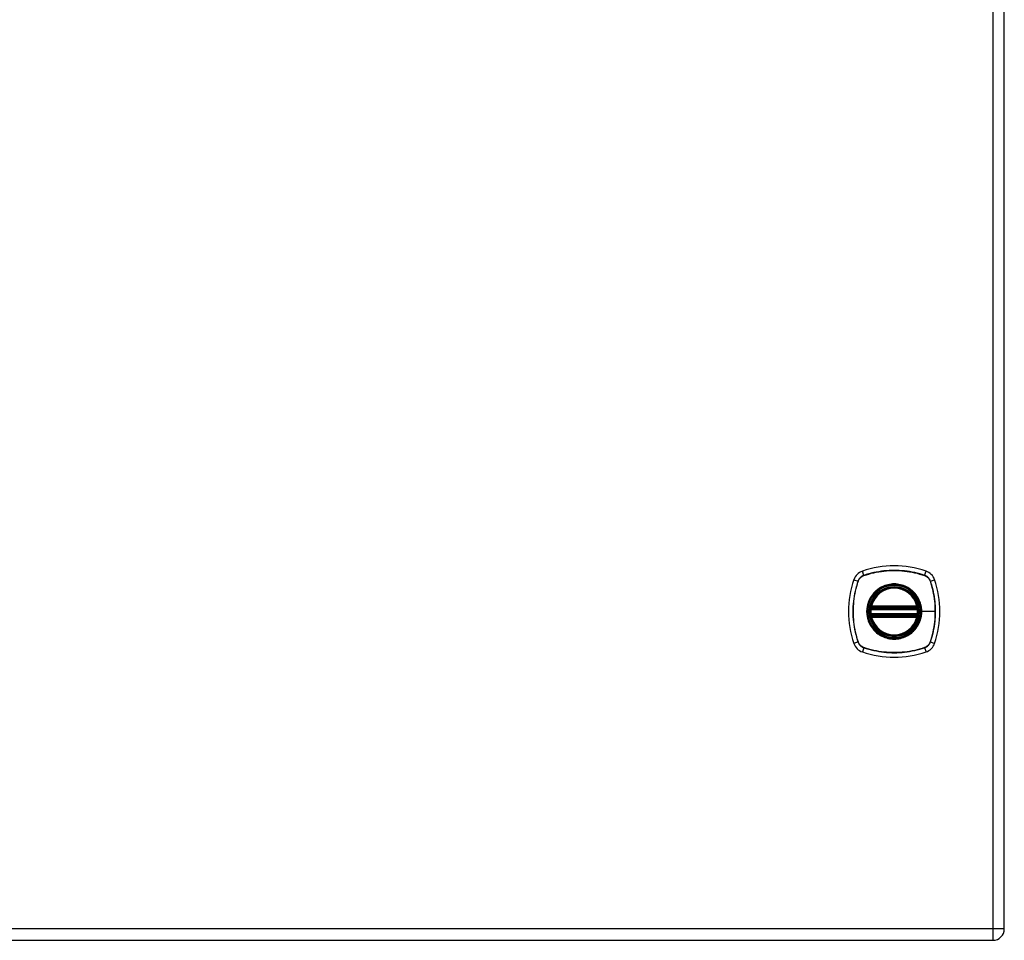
# Model space of a CAD drawing. Header units: inches. Extents: x 4.1 to 98, y 5.9 to 52.5.
# Tile 64 of 79: x 41.3 to 54.1, y 16.4 to 28.3. Entities that reach past the tile are written whole.
import ezdxf

# ---------------------------------------------------------------- set-up
doc = ezdxf.new("R2010")
doc.units = ezdxf.units.IN
doc.header["$MEASUREMENT"] = 0
doc.layers.add('Visible Edges(ANSI)', color=7, linetype='Continuous', lineweight=25)
doc.layers.add('Visible Tangent Edges(ANSI)', color=7, linetype='Continuous', lineweight=25)

msp = doc.modelspace()

# ---------------------------------------------------------------- linework, layer by layer
at = {"layer": 'Visible Edges(ANSI)'}
for p, q in [((54.072, 16.515), (54.072, 40.026)), ((52.351, 20.658), (52.945, 20.658)), ((52.356, 20.678), (52.941, 20.678)), ((52.945, 20.579), (52.351, 20.579)), ((52.941, 20.559), (52.356, 20.559)), ((34.3, 16.369), (53.926, 16.369))]:
    msp.add_line(p, q, dxfattribs=at)
at = {"layer": 'Visible Edges(ANSI)', "flags": 128}
for points in [[(52.34, 20.672), (52.34, 20.672), (52.34, 20.672), (52.34, 20.671), (52.34, 20.671), (52.34, 20.671), (52.34, 20.67), (52.339, 20.669), (52.339, 20.669), (52.339, 20.668), (52.339, 20.667), (52.339, 20.666), (52.339, 20.665), (52.339, 20.663), (52.338, 20.662), (52.338, 20.661), (52.338, 20.66), (52.338, 20.658), (52.338, 20.657), (52.337, 20.655), (52.337, 20.654), (52.337, 20.652), (52.337, 20.65), (52.337, 20.649), (52.337, 20.647)], [(52.96, 20.647), (52.96, 20.649), (52.96, 20.65), (52.959, 20.652), (52.959, 20.654), (52.959, 20.655), (52.959, 20.657), (52.959, 20.658), (52.959, 20.66), (52.958, 20.661), (52.958, 20.662), (52.958, 20.663), (52.958, 20.665), (52.958, 20.666), (52.958, 20.667), (52.957, 20.668), (52.957, 20.669), (52.957, 20.669), (52.957, 20.67), (52.957, 20.671), (52.957, 20.671), (52.957, 20.671), (52.957, 20.672), (52.957, 20.672), (52.957, 20.672)], [(52.337, 20.59), (52.337, 20.588), (52.337, 20.587), (52.337, 20.585), (52.337, 20.584), (52.337, 20.582), (52.338, 20.581), (52.338, 20.579), (52.338, 20.578), (52.338, 20.576), (52.338, 20.575), (52.339, 20.574), (52.339, 20.573), (52.339, 20.572), (52.339, 20.571), (52.339, 20.57), (52.339, 20.569), (52.339, 20.568), (52.34, 20.567), (52.34, 20.567), (52.34, 20.566), (52.34, 20.566), (52.34, 20.566), (52.34, 20.566), (52.34, 20.565)], [(52.957, 20.565), (52.957, 20.566), (52.957, 20.566), (52.957, 20.566), (52.957, 20.566), (52.957, 20.567), (52.957, 20.567), (52.957, 20.568), (52.957, 20.569), (52.957, 20.57), (52.958, 20.571), (52.958, 20.572), (52.958, 20.573), (52.958, 20.574), (52.958, 20.575), (52.958, 20.576), (52.959, 20.578), (52.959, 20.579), (52.959, 20.581), (52.959, 20.582), (52.959, 20.584), (52.959, 20.585), (52.96, 20.587), (52.96, 20.588), (52.96, 20.59)]]:
    msp.add_lwpolyline(points, dxfattribs=at)
at = {"layer": 'Visible Edges(ANSI)'}
for radius in [0.32, 0.315]:
    msp.add_circle((52.648, 20.619), radius, dxfattribs=at)
for centre, radius, start, end in [((52.648, 19.93), 1.28, 71.2278, 108.7722), ((53.337, 20.619), 1.28, 161.2278, 198.7722), ((52.294, 20.973), 0.177, 108.7722, 161.2278), ((53.003, 20.973), 0.177, 18.7722, 71.2278), ((51.959, 20.619), 1.28, 341.2278, 18.7722), ((52.648, 20.619), 0.313, 13.6344, 166.3656), ((52.648, 20.619), 0.313, 174.7499, 185.2501), ((52.648, 20.619), 0.313, 166.3656, 170.216), ((52.351, 20.67), 0.0118, 170.216, 270), ((52.356, 20.69), 0.0118, 166.3656, 270), ((52.941, 20.69), 0.0118, 270, 13.6344), ((52.945, 20.67), 0.0118, 270, 9.784), ((52.648, 20.619), 0.313, 9.784, 13.6344), ((52.648, 20.619), 0.313, 354.7499, 5.2501), ((52.351, 20.567), 0.0118, 90, 189.784), ((52.648, 20.619), 0.313, 189.784, 193.6344), ((52.356, 20.548), 0.0118, 90, 193.6344), ((52.648, 20.619), 0.313, 193.6344, 346.3656), ((52.941, 20.548), 0.0118, 346.3656, 90), ((52.945, 20.567), 0.0118, 350.216, 90), ((52.648, 20.619), 0.313, 346.3656, 350.216), ((52.294, 20.264), 0.177, 198.7722, 251.2278), ((53.003, 20.264), 0.177, 288.7722, 341.2278), ((52.648, 21.308), 1.28, 251.2278, 288.7722), ((53.926, 16.515), 0.146, 270, 0)]:
    msp.add_arc(centre, radius, start, end, dxfattribs=at)
at = {"layer": 'Visible Tangent Edges(ANSI)'}
for p, q in [((53.926, 40.026), (53.926, 16.515)), ((52.126, 21.03), (52.181, 21.012)), ((52.255, 21.086), (52.237, 21.141)), ((52.256, 21.084), (52.256, 21.084)), ((53.04, 21.084), (53.041, 21.084)), ((53.041, 21.086), (53.06, 21.141)), ((53.116, 21.012), (53.171, 21.03)), ((52.183, 21.011), (52.183, 21.011)), ((53.114, 21.011), (53.114, 21.011)), ((52.337, 20.647), (52.348, 20.646)), ((52.346, 20.671), (52.34, 20.672)), ((52.344, 20.692), (52.356, 20.69)), ((52.348, 20.646), (52.948, 20.646)), ((52.351, 20.658), (52.351, 20.668)), ((52.356, 20.678), (52.356, 20.69)), ((52.941, 20.69), (52.356, 20.69)), ((52.356, 20.668), (52.356, 20.678)), ((52.356, 20.668), (52.941, 20.668)), ((52.941, 20.69), (52.952, 20.692)), ((52.941, 20.69), (52.941, 20.678)), ((52.941, 20.678), (52.941, 20.668)), ((52.945, 20.668), (52.945, 20.658)), ((52.948, 20.646), (52.96, 20.647)), ((52.957, 20.672), (52.951, 20.671)), ((52.337, 20.59), (52.348, 20.591)), ((52.34, 20.565), (52.346, 20.566)), ((52.356, 20.548), (52.344, 20.545)), ((52.948, 20.591), (52.348, 20.591)), ((52.351, 20.569), (52.351, 20.579)), ((52.356, 20.559), (52.356, 20.569)), ((52.941, 20.569), (52.356, 20.569)), ((52.356, 20.548), (52.356, 20.559)), ((52.356, 20.548), (52.941, 20.548)), ((52.941, 20.569), (52.941, 20.559)), ((52.941, 20.559), (52.941, 20.548)), ((52.952, 20.545), (52.941, 20.548)), ((52.945, 20.579), (52.945, 20.569)), ((52.948, 20.591), (52.96, 20.59)), ((52.951, 20.566), (52.957, 20.565)), ((53, 20.619), (53.005, 20.619)), ((53.179, 20.619), (53.005, 20.619)), ((52.181, 20.226), (52.126, 20.207)), ((52.183, 20.226), (52.183, 20.227)), ((52.255, 20.151), (52.237, 20.096)), ((52.256, 20.153), (52.256, 20.153)), ((53.041, 20.153), (53.04, 20.153)), ((53.041, 20.151), (53.06, 20.096)), ((53.114, 20.227), (53.114, 20.226)), ((53.116, 20.226), (53.171, 20.207)), ((53.926, 16.515), (34.3, 16.515)), ((53.926, 16.515), (53.926, 16.369)), ((54.072, 16.515), (53.926, 16.515))]:
    msp.add_line(p, q, dxfattribs=at)
at = {"layer": 'Visible Tangent Edges(ANSI)', "flags": 128}
for points in [[(53.041, 21.086), (53.01, 21.096), (52.978, 21.106), (52.945, 21.114), (52.913, 21.122), (52.88, 21.129), (52.847, 21.135), (52.814, 21.14), (52.781, 21.144), (52.747, 21.147), (52.714, 21.149), (52.681, 21.15), (52.648, 21.151), (52.614, 21.15), (52.581, 21.149), (52.548, 21.147), (52.515, 21.144), (52.482, 21.139), (52.449, 21.134), (52.416, 21.129), (52.383, 21.122), (52.351, 21.114), (52.319, 21.106), (52.287, 21.096), (52.255, 21.086)], [(52.256, 21.084), (52.288, 21.095), (52.32, 21.104), (52.352, 21.113), (52.384, 21.12), (52.416, 21.127), (52.449, 21.133), (52.482, 21.138), (52.515, 21.142), (52.548, 21.145), (52.581, 21.148), (52.614, 21.149), (52.648, 21.149), (52.681, 21.149), (52.714, 21.148), (52.747, 21.145), (52.78, 21.142), (52.814, 21.138), (52.847, 21.133), (52.879, 21.127), (52.912, 21.12), (52.945, 21.113), (52.977, 21.104), (53.009, 21.095), (53.04, 21.084)], [(52.255, 21.086), (52.251, 21.085), (52.247, 21.083), (52.243, 21.081), (52.238, 21.079), (52.234, 21.077), (52.231, 21.075), (52.227, 21.072), (52.223, 21.07), (52.219, 21.067), (52.216, 21.064), (52.212, 21.061), (52.209, 21.058), (52.206, 21.054), (52.203, 21.051), (52.2, 21.048), (52.197, 21.044), (52.195, 21.04), (52.192, 21.036), (52.19, 21.032), (52.188, 21.028), (52.186, 21.024), (52.184, 21.02), (52.182, 21.016), (52.181, 21.012)], [(52.183, 21.011), (52.184, 21.015), (52.186, 21.019), (52.188, 21.023), (52.19, 21.027), (52.192, 21.031), (52.194, 21.035), (52.197, 21.039), (52.199, 21.043), (52.202, 21.046), (52.205, 21.049), (52.208, 21.053), (52.211, 21.056), (52.214, 21.059), (52.217, 21.062), (52.221, 21.065), (52.224, 21.068), (52.228, 21.07), (52.232, 21.073), (52.236, 21.075), (52.24, 21.077), (52.244, 21.079), (52.248, 21.081), (52.252, 21.083), (52.256, 21.084)], [(53.116, 21.012), (53.114, 21.016), (53.113, 21.02), (53.111, 21.024), (53.109, 21.028), (53.107, 21.032), (53.104, 21.036), (53.102, 21.04), (53.099, 21.044), (53.096, 21.048), (53.094, 21.051), (53.091, 21.054), (53.087, 21.058), (53.084, 21.061), (53.081, 21.064), (53.077, 21.067), (53.074, 21.07), (53.07, 21.072), (53.066, 21.075), (53.062, 21.077), (53.058, 21.079), (53.054, 21.081), (53.05, 21.083), (53.046, 21.085), (53.041, 21.086)], [(53.041, 21.084), (53.045, 21.083), (53.049, 21.081), (53.053, 21.079), (53.057, 21.077), (53.061, 21.075), (53.065, 21.073), (53.069, 21.07), (53.072, 21.068), (53.076, 21.065), (53.079, 21.062), (53.082, 21.059), (53.086, 21.056), (53.089, 21.053), (53.092, 21.049), (53.095, 21.046), (53.097, 21.043), (53.1, 21.039), (53.102, 21.035), (53.105, 21.031), (53.107, 21.027), (53.109, 21.023), (53.111, 21.019), (53.112, 21.015), (53.114, 21.011)], [(52.181, 21.012), (52.17, 20.98), (52.161, 20.948), (52.153, 20.916), (52.145, 20.883), (52.138, 20.85), (52.132, 20.817), (52.127, 20.784), (52.123, 20.751), (52.12, 20.718), (52.118, 20.685), (52.117, 20.651), (52.116, 20.618), (52.117, 20.585), (52.118, 20.551), (52.12, 20.518), (52.123, 20.485), (52.127, 20.452), (52.132, 20.419), (52.138, 20.386), (52.145, 20.354), (52.153, 20.321), (52.161, 20.289), (52.17, 20.257), (52.181, 20.226)], [(52.183, 20.227), (52.172, 20.258), (52.163, 20.29), (52.154, 20.322), (52.147, 20.354), (52.14, 20.387), (52.134, 20.42), (52.129, 20.452), (52.125, 20.485), (52.122, 20.518), (52.119, 20.552), (52.118, 20.585), (52.117, 20.618), (52.118, 20.651), (52.119, 20.684), (52.122, 20.718), (52.125, 20.751), (52.129, 20.784), (52.134, 20.817), (52.14, 20.85), (52.147, 20.883), (52.154, 20.915), (52.163, 20.947), (52.172, 20.979), (52.183, 21.011)], [(53, 20.619), (52.988, 20.527), (52.953, 20.442), (52.897, 20.369), (52.824, 20.314), (52.739, 20.278), (52.648, 20.267), (52.557, 20.279), (52.472, 20.314), (52.399, 20.37), (52.343, 20.442), (52.308, 20.528), (52.296, 20.619), (52.308, 20.71), (52.343, 20.795), (52.399, 20.868), (52.472, 20.924), (52.557, 20.959), (52.648, 20.971), (52.74, 20.959), (52.825, 20.923), (52.898, 20.868), (52.953, 20.795), (52.988, 20.71), (53, 20.619)], [(52.421, 20.893), (52.419, 20.891), (52.416, 20.89), (52.414, 20.888), (52.412, 20.886), (52.41, 20.884), (52.408, 20.882), (52.406, 20.88), (52.404, 20.879), (52.402, 20.877), (52.4, 20.875), (52.398, 20.873), (52.396, 20.871), (52.394, 20.869), (52.392, 20.867), (52.39, 20.865), (52.388, 20.863), (52.386, 20.861), (52.385, 20.859), (52.383, 20.857), (52.381, 20.855), (52.379, 20.853), (52.377, 20.85), (52.375, 20.848), (52.374, 20.846)], [(52.876, 20.893), (52.86, 20.906), (52.843, 20.918), (52.825, 20.928), (52.807, 20.938), (52.788, 20.947), (52.769, 20.954), (52.75, 20.961), (52.73, 20.966), (52.71, 20.97), (52.689, 20.973), (52.669, 20.975), (52.648, 20.976), (52.628, 20.975), (52.607, 20.973), (52.587, 20.97), (52.566, 20.966), (52.547, 20.961), (52.527, 20.954), (52.508, 20.947), (52.489, 20.938), (52.471, 20.928), (52.454, 20.918), (52.437, 20.906), (52.421, 20.893)], [(52.923, 20.846), (52.921, 20.848), (52.919, 20.85), (52.917, 20.853), (52.916, 20.855), (52.914, 20.857), (52.912, 20.859), (52.91, 20.861), (52.908, 20.863), (52.906, 20.865), (52.904, 20.867), (52.902, 20.869), (52.9, 20.871), (52.898, 20.873), (52.896, 20.875), (52.894, 20.877), (52.892, 20.879), (52.89, 20.88), (52.888, 20.882), (52.886, 20.884), (52.884, 20.886), (52.882, 20.888), (52.88, 20.89), (52.878, 20.891), (52.876, 20.893)], [(53.114, 21.011), (53.119, 20.995), (53.124, 20.979), (53.129, 20.963), (53.134, 20.947), (53.138, 20.931), (53.142, 20.915), (53.146, 20.899), (53.15, 20.883), (53.153, 20.867), (53.157, 20.85), (53.16, 20.834), (53.163, 20.818), (53.165, 20.801), (53.168, 20.785), (53.17, 20.768), (53.172, 20.752), (53.174, 20.735), (53.175, 20.718), (53.176, 20.702), (53.177, 20.685), (53.178, 20.669), (53.179, 20.652), (53.179, 20.635), (53.179, 20.619)], [(53.116, 20.226), (53.126, 20.257), (53.135, 20.289), (53.144, 20.321), (53.152, 20.354), (53.158, 20.387), (53.164, 20.42), (53.169, 20.453), (53.173, 20.486), (53.176, 20.519), (53.179, 20.553), (53.18, 20.586), (53.18, 20.619), (53.18, 20.652), (53.179, 20.686), (53.176, 20.719), (53.173, 20.752), (53.169, 20.785), (53.164, 20.818), (53.158, 20.851), (53.152, 20.884), (53.144, 20.916), (53.135, 20.948), (53.126, 20.98), (53.116, 21.012)], [(52.374, 20.846), (52.361, 20.83), (52.349, 20.813), (52.339, 20.796), (52.329, 20.777), (52.32, 20.759), (52.313, 20.74), (52.306, 20.72), (52.301, 20.7), (52.297, 20.68), (52.294, 20.66), (52.292, 20.639), (52.291, 20.619), (52.292, 20.598), (52.294, 20.577), (52.297, 20.557), (52.301, 20.537), (52.306, 20.517), (52.313, 20.497), (52.32, 20.478), (52.329, 20.46), (52.339, 20.441), (52.349, 20.424), (52.361, 20.407), (52.374, 20.391)], [(53.005, 20.619), (53.005, 20.629), (53.005, 20.639), (53.004, 20.649), (53.003, 20.66), (53.001, 20.67), (53, 20.68), (52.998, 20.69), (52.996, 20.7), (52.993, 20.71), (52.99, 20.72), (52.987, 20.73), (52.984, 20.74), (52.98, 20.749), (52.976, 20.759), (52.972, 20.768), (52.968, 20.777), (52.963, 20.787), (52.958, 20.796), (52.953, 20.804), (52.947, 20.813), (52.942, 20.822), (52.936, 20.83), (52.929, 20.838), (52.923, 20.846)], [(52.344, 20.692), (52.344, 20.692), (52.344, 20.691), (52.344, 20.69), (52.343, 20.689), (52.343, 20.688), (52.343, 20.687), (52.343, 20.686), (52.343, 20.685), (52.343, 20.684), (52.343, 20.683), (52.343, 20.682), (52.343, 20.681), (52.343, 20.68), (52.343, 20.679), (52.343, 20.678), (52.343, 20.677), (52.344, 20.677), (52.344, 20.676), (52.344, 20.675), (52.344, 20.674), (52.345, 20.673), (52.345, 20.672), (52.345, 20.672), (52.346, 20.671)], [(52.346, 20.671), (52.346, 20.671), (52.346, 20.67), (52.346, 20.67), (52.347, 20.67), (52.347, 20.67), (52.347, 20.67), (52.347, 20.67), (52.347, 20.67), (52.348, 20.669), (52.348, 20.669), (52.348, 20.669), (52.348, 20.669), (52.349, 20.669), (52.349, 20.669), (52.349, 20.669), (52.349, 20.669), (52.35, 20.669), (52.35, 20.669), (52.35, 20.668), (52.35, 20.668), (52.351, 20.668), (52.351, 20.668), (52.351, 20.668), (52.351, 20.668)], [(52.348, 20.646), (52.349, 20.647), (52.349, 20.648), (52.349, 20.649), (52.349, 20.649), (52.349, 20.65), (52.349, 20.651), (52.35, 20.651), (52.35, 20.652), (52.35, 20.653), (52.35, 20.653), (52.35, 20.654), (52.35, 20.655), (52.351, 20.655), (52.351, 20.656), (52.351, 20.656), (52.351, 20.656), (52.351, 20.657), (52.351, 20.657), (52.351, 20.657), (52.351, 20.658), (52.351, 20.658), (52.351, 20.658), (52.351, 20.658), (52.351, 20.658)], [(52.351, 20.668), (52.352, 20.668), (52.352, 20.668), (52.352, 20.668), (52.352, 20.668), (52.352, 20.668), (52.353, 20.668), (52.353, 20.668), (52.353, 20.668), (52.353, 20.668), (52.353, 20.668), (52.353, 20.668), (52.354, 20.668), (52.354, 20.668), (52.354, 20.668), (52.354, 20.668), (52.354, 20.668), (52.354, 20.668), (52.355, 20.668), (52.355, 20.668), (52.355, 20.668), (52.355, 20.668), (52.355, 20.668), (52.355, 20.668), (52.356, 20.668)], [(52.941, 20.668), (52.941, 20.668), (52.941, 20.668), (52.941, 20.668), (52.942, 20.668), (52.942, 20.668), (52.942, 20.668), (52.942, 20.668), (52.942, 20.668), (52.943, 20.668), (52.943, 20.668), (52.943, 20.668), (52.943, 20.668), (52.943, 20.668), (52.943, 20.668), (52.944, 20.668), (52.944, 20.668), (52.944, 20.668), (52.944, 20.668), (52.944, 20.668), (52.944, 20.668), (52.945, 20.668), (52.945, 20.668), (52.945, 20.668), (52.945, 20.668)], [(52.945, 20.668), (52.945, 20.668), (52.946, 20.668), (52.946, 20.668), (52.946, 20.668), (52.946, 20.668), (52.947, 20.669), (52.947, 20.669), (52.947, 20.669), (52.947, 20.669), (52.948, 20.669), (52.948, 20.669), (52.948, 20.669), (52.948, 20.669), (52.949, 20.669), (52.949, 20.669), (52.949, 20.67), (52.949, 20.67), (52.95, 20.67), (52.95, 20.67), (52.95, 20.67), (52.95, 20.67), (52.95, 20.67), (52.951, 20.671), (52.951, 20.671)], [(52.945, 20.658), (52.945, 20.658), (52.945, 20.658), (52.945, 20.658), (52.945, 20.658), (52.945, 20.657), (52.945, 20.657), (52.945, 20.657), (52.946, 20.656), (52.946, 20.656), (52.946, 20.656), (52.946, 20.655), (52.946, 20.655), (52.946, 20.654), (52.947, 20.653), (52.947, 20.653), (52.947, 20.652), (52.947, 20.651), (52.947, 20.651), (52.947, 20.65), (52.948, 20.649), (52.948, 20.649), (52.948, 20.648), (52.948, 20.647), (52.948, 20.646)], [(52.951, 20.671), (52.951, 20.672), (52.952, 20.672), (52.952, 20.673), (52.952, 20.674), (52.952, 20.675), (52.953, 20.676), (52.953, 20.677), (52.953, 20.677), (52.953, 20.678), (52.953, 20.679), (52.953, 20.68), (52.954, 20.681), (52.954, 20.682), (52.954, 20.683), (52.954, 20.684), (52.954, 20.685), (52.953, 20.686), (52.953, 20.687), (52.953, 20.688), (52.953, 20.689), (52.953, 20.69), (52.953, 20.691), (52.953, 20.692), (52.952, 20.692)], [(52.346, 20.566), (52.345, 20.566), (52.345, 20.565), (52.345, 20.564), (52.344, 20.563), (52.344, 20.563), (52.344, 20.562), (52.344, 20.561), (52.343, 20.56), (52.343, 20.559), (52.343, 20.558), (52.343, 20.557), (52.343, 20.556), (52.343, 20.555), (52.343, 20.554), (52.343, 20.553), (52.343, 20.552), (52.343, 20.551), (52.343, 20.551), (52.343, 20.55), (52.343, 20.549), (52.344, 20.548), (52.344, 20.547), (52.344, 20.546), (52.344, 20.545)], [(52.351, 20.569), (52.351, 20.569), (52.351, 20.569), (52.351, 20.569), (52.35, 20.569), (52.35, 20.569), (52.35, 20.569), (52.35, 20.569), (52.349, 20.569), (52.349, 20.569), (52.349, 20.568), (52.349, 20.568), (52.348, 20.568), (52.348, 20.568), (52.348, 20.568), (52.348, 20.568), (52.347, 20.568), (52.347, 20.568), (52.347, 20.567), (52.347, 20.567), (52.347, 20.567), (52.346, 20.567), (52.346, 20.567), (52.346, 20.567), (52.346, 20.566)], [(52.351, 20.579), (52.351, 20.579), (52.351, 20.579), (52.351, 20.58), (52.351, 20.58), (52.351, 20.58), (52.351, 20.58), (52.351, 20.581), (52.351, 20.581), (52.351, 20.581), (52.351, 20.582), (52.351, 20.582), (52.35, 20.583), (52.35, 20.583), (52.35, 20.584), (52.35, 20.585), (52.35, 20.585), (52.35, 20.586), (52.349, 20.587), (52.349, 20.587), (52.349, 20.588), (52.349, 20.589), (52.349, 20.59), (52.349, 20.59), (52.348, 20.591)], [(52.356, 20.569), (52.355, 20.569), (52.355, 20.569), (52.355, 20.569), (52.355, 20.569), (52.355, 20.569), (52.355, 20.569), (52.354, 20.569), (52.354, 20.569), (52.354, 20.569), (52.354, 20.569), (52.354, 20.569), (52.354, 20.569), (52.353, 20.569), (52.353, 20.569), (52.353, 20.569), (52.353, 20.569), (52.353, 20.569), (52.353, 20.569), (52.352, 20.569), (52.352, 20.569), (52.352, 20.569), (52.352, 20.569), (52.352, 20.569), (52.351, 20.569)], [(52.923, 20.391), (52.929, 20.399), (52.936, 20.407), (52.942, 20.416), (52.947, 20.424), (52.953, 20.433), (52.958, 20.442), (52.963, 20.451), (52.968, 20.46), (52.972, 20.469), (52.976, 20.479), (52.98, 20.488), (52.984, 20.498), (52.987, 20.507), (52.99, 20.517), (52.993, 20.527), (52.996, 20.537), (52.998, 20.547), (53, 20.557), (53.001, 20.567), (53.003, 20.578), (53.004, 20.588), (53.005, 20.598), (53.005, 20.608), (53.005, 20.619)], [(52.945, 20.569), (52.945, 20.569), (52.945, 20.569), (52.945, 20.569), (52.944, 20.569), (52.944, 20.569), (52.944, 20.569), (52.944, 20.569), (52.944, 20.569), (52.944, 20.569), (52.943, 20.569), (52.943, 20.569), (52.943, 20.569), (52.943, 20.569), (52.943, 20.569), (52.943, 20.569), (52.942, 20.569), (52.942, 20.569), (52.942, 20.569), (52.942, 20.569), (52.942, 20.569), (52.941, 20.569), (52.941, 20.569), (52.941, 20.569), (52.941, 20.569)], [(52.948, 20.591), (52.948, 20.59), (52.948, 20.59), (52.948, 20.589), (52.948, 20.588), (52.947, 20.587), (52.947, 20.587), (52.947, 20.586), (52.947, 20.585), (52.947, 20.585), (52.947, 20.584), (52.946, 20.583), (52.946, 20.583), (52.946, 20.582), (52.946, 20.582), (52.946, 20.581), (52.946, 20.581), (52.945, 20.581), (52.945, 20.58), (52.945, 20.58), (52.945, 20.58), (52.945, 20.58), (52.945, 20.579), (52.945, 20.579), (52.945, 20.579)], [(52.951, 20.566), (52.951, 20.567), (52.95, 20.567), (52.95, 20.567), (52.95, 20.567), (52.95, 20.567), (52.95, 20.567), (52.949, 20.568), (52.949, 20.568), (52.949, 20.568), (52.949, 20.568), (52.948, 20.568), (52.948, 20.568), (52.948, 20.568), (52.948, 20.568), (52.947, 20.569), (52.947, 20.569), (52.947, 20.569), (52.947, 20.569), (52.946, 20.569), (52.946, 20.569), (52.946, 20.569), (52.946, 20.569), (52.945, 20.569), (52.945, 20.569)], [(52.952, 20.545), (52.953, 20.546), (52.953, 20.547), (52.953, 20.548), (52.953, 20.549), (52.953, 20.55), (52.953, 20.551), (52.953, 20.551), (52.954, 20.552), (52.954, 20.553), (52.954, 20.554), (52.954, 20.555), (52.954, 20.556), (52.953, 20.557), (52.953, 20.558), (52.953, 20.559), (52.953, 20.56), (52.953, 20.561), (52.953, 20.562), (52.952, 20.563), (52.952, 20.563), (52.952, 20.564), (52.952, 20.565), (52.951, 20.566), (52.951, 20.566)], [(53.179, 20.619), (53.179, 20.602), (53.179, 20.586), (53.178, 20.569), (53.177, 20.552), (53.176, 20.536), (53.175, 20.519), (53.174, 20.503), (53.172, 20.486), (53.17, 20.469), (53.168, 20.453), (53.165, 20.436), (53.163, 20.42), (53.16, 20.404), (53.157, 20.387), (53.153, 20.371), (53.15, 20.355), (53.146, 20.338), (53.142, 20.322), (53.138, 20.306), (53.134, 20.29), (53.129, 20.274), (53.124, 20.258), (53.119, 20.242), (53.114, 20.227)], [(52.374, 20.391), (52.375, 20.389), (52.377, 20.387), (52.379, 20.385), (52.381, 20.383), (52.383, 20.381), (52.385, 20.379), (52.386, 20.376), (52.388, 20.374), (52.39, 20.372), (52.392, 20.37), (52.394, 20.368), (52.396, 20.366), (52.398, 20.365), (52.4, 20.363), (52.402, 20.361), (52.404, 20.359), (52.406, 20.357), (52.408, 20.355), (52.41, 20.353), (52.412, 20.351), (52.414, 20.349), (52.416, 20.348), (52.419, 20.346), (52.421, 20.344)], [(52.876, 20.344), (52.878, 20.346), (52.88, 20.348), (52.882, 20.349), (52.884, 20.351), (52.886, 20.353), (52.888, 20.355), (52.89, 20.357), (52.892, 20.359), (52.894, 20.361), (52.896, 20.363), (52.898, 20.364), (52.9, 20.366), (52.902, 20.368), (52.904, 20.37), (52.906, 20.372), (52.908, 20.374), (52.91, 20.376), (52.912, 20.378), (52.914, 20.381), (52.916, 20.383), (52.917, 20.385), (52.919, 20.387), (52.921, 20.389), (52.923, 20.391)], [(52.421, 20.344), (52.437, 20.331), (52.454, 20.32), (52.471, 20.309), (52.49, 20.299), (52.508, 20.291), (52.527, 20.283), (52.547, 20.277), (52.567, 20.271), (52.587, 20.267), (52.607, 20.264), (52.628, 20.262), (52.648, 20.262), (52.669, 20.262), (52.689, 20.264), (52.71, 20.267), (52.73, 20.271), (52.75, 20.277), (52.769, 20.283), (52.789, 20.291), (52.807, 20.299), (52.825, 20.309), (52.843, 20.32), (52.86, 20.331), (52.876, 20.344)], [(52.181, 20.226), (52.182, 20.221), (52.184, 20.217), (52.186, 20.213), (52.188, 20.209), (52.19, 20.205), (52.192, 20.201), (52.195, 20.197), (52.197, 20.193), (52.2, 20.19), (52.203, 20.186), (52.206, 20.183), (52.209, 20.18), (52.212, 20.176), (52.216, 20.173), (52.219, 20.17), (52.223, 20.168), (52.227, 20.165), (52.231, 20.163), (52.234, 20.16), (52.238, 20.158), (52.243, 20.156), (52.247, 20.154), (52.251, 20.153), (52.255, 20.151)], [(52.256, 20.153), (52.252, 20.155), (52.248, 20.156), (52.244, 20.158), (52.24, 20.16), (52.236, 20.162), (52.232, 20.165), (52.228, 20.167), (52.224, 20.17), (52.221, 20.172), (52.217, 20.175), (52.214, 20.178), (52.211, 20.181), (52.208, 20.184), (52.205, 20.188), (52.202, 20.191), (52.199, 20.195), (52.197, 20.198), (52.194, 20.202), (52.192, 20.206), (52.19, 20.21), (52.188, 20.214), (52.186, 20.218), (52.184, 20.222), (52.183, 20.226)], [(52.255, 20.151), (52.287, 20.141), (52.319, 20.131), (52.351, 20.123), (52.384, 20.115), (52.417, 20.109), (52.449, 20.103), (52.483, 20.098), (52.516, 20.094), (52.549, 20.091), (52.582, 20.088), (52.616, 20.087), (52.649, 20.087), (52.682, 20.087), (52.716, 20.088), (52.749, 20.091), (52.782, 20.094), (52.815, 20.098), (52.848, 20.103), (52.881, 20.109), (52.913, 20.115), (52.946, 20.123), (52.978, 20.131), (53.01, 20.141), (53.041, 20.151)], [(53.04, 20.153), (53.009, 20.143), (52.977, 20.133), (52.945, 20.125), (52.913, 20.117), (52.88, 20.11), (52.847, 20.104), (52.815, 20.099), (52.782, 20.095), (52.749, 20.092), (52.715, 20.09), (52.682, 20.088), (52.649, 20.088), (52.616, 20.088), (52.583, 20.09), (52.549, 20.092), (52.516, 20.095), (52.483, 20.099), (52.45, 20.104), (52.417, 20.11), (52.384, 20.117), (52.352, 20.125), (52.32, 20.133), (52.288, 20.143), (52.256, 20.153)], [(53.114, 20.226), (53.112, 20.222), (53.111, 20.218), (53.109, 20.214), (53.107, 20.21), (53.105, 20.206), (53.102, 20.202), (53.1, 20.198), (53.097, 20.195), (53.095, 20.191), (53.092, 20.188), (53.089, 20.184), (53.086, 20.181), (53.082, 20.178), (53.079, 20.175), (53.076, 20.172), (53.072, 20.17), (53.069, 20.167), (53.065, 20.165), (53.061, 20.162), (53.057, 20.16), (53.053, 20.158), (53.049, 20.156), (53.045, 20.155), (53.041, 20.153)], [(53.041, 20.151), (53.046, 20.153), (53.05, 20.154), (53.054, 20.156), (53.058, 20.158), (53.062, 20.16), (53.066, 20.163), (53.07, 20.165), (53.074, 20.168), (53.077, 20.17), (53.081, 20.173), (53.084, 20.176), (53.087, 20.18), (53.091, 20.183), (53.094, 20.186), (53.096, 20.19), (53.099, 20.193), (53.102, 20.197), (53.104, 20.201), (53.107, 20.205), (53.109, 20.209), (53.111, 20.213), (53.113, 20.217), (53.114, 20.221), (53.116, 20.226)]]:
    msp.add_lwpolyline(points, dxfattribs=at)
at = {"layer": 'Visible Tangent Edges(ANSI)'}
for radius in [0.346, 0.342, 0.325, 0.324]:
    msp.add_circle((52.648, 20.619), radius, dxfattribs=at)
for start, end in [(13.6344, 166.3656), (174.7499, 185.2501), (354.7499, 5.2501), (193.6344, 346.3656)]:
    msp.add_arc((52.648, 20.619), 0.301, start, end, dxfattribs=at)
for centre, major_axis, ratio, start_param, end_param in [((52.257, 21.082), (-0.00312, 0.00933), 0.002893, 1.047966, 1.288612), ((53.04, 21.082), (-0.00312, -0.00933), 0.002893, 1.85298, 2.093627), ((52.185, 21.01), (0.00933, -0.00312), 0.002893, 1.85298, 2.093627), ((53.111, 21.01), (-0.00933, -0.00312), 0.002893, 4.189559, 4.430205), ((52.34, 20.672), (0.00773, 0.00893), 0.431674, 4.96723, 6.283185), ((52.351, 20.666), (0.0021, 0.0116), 0.025638, 0, 1.426581), ((52.945, 20.666), (-0.0021, 0.0116), 0.025638, 4.856604, 6.283185), ((52.956, 20.672), (-0.00773, 0.00893), 0.431674, 0, 1.315955), ((52.34, 20.566), (0.00773, -0.00893), 0.431674, 0, 1.315955), ((52.351, 20.571), (0.0021, -0.0116), 0.025638, 4.856604, 6.283185), ((52.945, 20.571), (-0.0021, -0.0116), 0.025638, 0, 1.426581), ((52.956, 20.566), (-0.00773, -0.00893), 0.431674, 4.96723, 6.283185), ((52.185, 20.227), (0.00933, 0.00312), 0.002893, 4.189559, 4.430205), ((52.257, 20.156), (0.00312, 0.00933), 0.002893, 1.85298, 2.093627), ((53.04, 20.156), (-0.00312, 0.00933), 0.002893, 4.189559, 4.430205), ((53.111, 20.227), (-0.00933, 0.00312), 0.002893, 1.85298, 2.093627)]:
    msp.add_ellipse(centre, major_axis=major_axis, ratio=ratio, start_param=start_param, end_param=end_param, dxfattribs=at)

doc.saveas('drawing.dxf')
